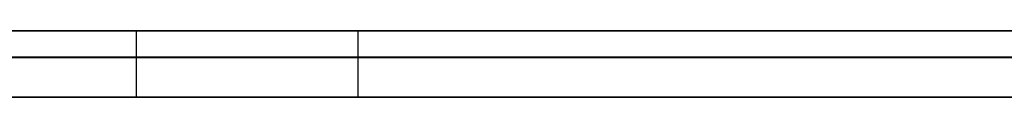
# Model space of a CAD drawing. Extents: x -2.05 to 2.05, y 0 to 2.3.
# Tile 46 of 74: x 1.238298 to 1.245703, y 2.219499 to 2.22. Entities that reach past the tile are written whole.
import ezdxf

# ---------------------------------------------------------------- set-up
doc = ezdxf.new("R2010")
doc.units = 0
doc.layers.get('0').update_dxf_attribs({"linetype": 'CONTINUOUS'})

# ---------------------------------------------------------------- blocks, each defined once
blk = doc.blocks.new('*U1')
at = {"extrusion": (0, 1, 0)}
for p, q in [((1.978, 2.2199991, -0.83), (-1.978, 2.2199991, -0.83)), ((-1.978, 2.2199991, 0.83), (1.978, 2.2199991, 0.83)), ((0.708, 2.2199991, -0.705), (1.628, 2.2199991, -0.705)), ((1.628, 2.2199991, -0.405), (0.708, 2.2199991, -0.405)), ((1.628, 2.2197991, -0.705), (0.708, 2.2197991, -0.705)), ((0.708, 2.2197991, -0.405), (1.628, 2.2197991, -0.405))]:
    blk.add_line(p, q, dxfattribs=at)
for p, q in [((1.978, 2.2199991, -0.83), (-1.978, 2.2199991, -0.83)), ((0.708, 2.2199991, -0.705), (1.628, 2.2199991, -0.705)), ((1.2391752, 2.2199991, -0.3001867), (1.2391752, 2.2194991, -0.3001867)), ((1.2391752, 2.2199991, -0.3001867), (1.2391752, 2.2194991, -0.3001867)), ((1.2408405, 2.2199991, -0.2228969), (1.2408405, 2.2194991, -0.2228969)), ((1.2408405, 2.2199991, -0.2228969), (1.2408405, 2.2194991, -0.2228969)), ((1.628, 2.2197991, -0.705), (0.708, 2.2197991, -0.705))]:
    blk.add_line(p, q)
at = {"extrusion": (0, 0, -1)}
for p, q in [((-1.978, 2.2199991, 0.83), (1.978, 2.2199991, 0.83)), ((1.628, 2.2199991, -0.405), (0.708, 2.2199991, -0.405)), ((0.708, 2.2197991, -0.405), (1.628, 2.2197991, -0.405))]:
    blk.add_line(p, q, dxfattribs=at)
for points in [[(1.23815, 2.22, -0.316786), (1.23835, 2.22, -0.31672), (1.23854, 2.22, -0.316654), (1.23874, 2.22, -0.316587), (1.23893, 2.22, -0.31652), (1.23912, 2.22, -0.316452), (1.23931, 2.22, -0.316384), (1.2395, 2.22, -0.316316), (1.23969, 2.22, -0.316247), (1.23988, 2.22, -0.316178), (1.24007, 2.22, -0.316108), (1.24026, 2.22, -0.316038), (1.24045, 2.22, -0.315968), (1.24063, 2.22, -0.315897), (1.24082, 2.22, -0.315825), (1.241, 2.22, -0.315754), (1.24119, 2.22, -0.315682), (1.24137, 2.22, -0.315609), (1.24155, 2.22, -0.315536), (1.24174, 2.22, -0.315463), (1.24192, 2.22, -0.315389), (1.2421, 2.22, -0.315315), (1.24228, 2.22, -0.31524), (1.24246, 2.22, -0.315165), (1.24264, 2.22, -0.31509), (1.24281, 2.22, -0.315014), (1.24299, 2.22, -0.314938), (1.24317, 2.22, -0.314861), (1.24334, 2.22, -0.314784), (1.24352, 2.22, -0.314707), (1.24369, 2.22, -0.314629), (1.24387, 2.22, -0.314551), (1.24404, 2.22, -0.314472), (1.24421, 2.22, -0.314393), (1.24438, 2.22, -0.314314), (1.24456, 2.22, -0.314234), (1.24473, 2.22, -0.314154), (1.2449, 2.22, -0.314073), (1.24506, 2.22, -0.313992), (1.24523, 2.22, -0.31391), (1.2454, 2.22, -0.313828), (1.24557, 2.22, -0.313746), (1.24573, 2.22, -0.313663)], [(1.23815, 2.22, -0.316786), (1.23835, 2.22, -0.31672), (1.23854, 2.22, -0.316654), (1.23874, 2.22, -0.316587), (1.23893, 2.22, -0.31652), (1.23912, 2.22, -0.316452), (1.23931, 2.22, -0.316384), (1.2395, 2.22, -0.316316), (1.23969, 2.22, -0.316247), (1.23988, 2.22, -0.316178), (1.24007, 2.22, -0.316108), (1.24026, 2.22, -0.316038), (1.24045, 2.22, -0.315968), (1.24063, 2.22, -0.315897), (1.24082, 2.22, -0.315825), (1.241, 2.22, -0.315754), (1.24119, 2.22, -0.315682), (1.24137, 2.22, -0.315609), (1.24155, 2.22, -0.315536), (1.24174, 2.22, -0.315463), (1.24192, 2.22, -0.315389), (1.2421, 2.22, -0.315315), (1.24228, 2.22, -0.31524), (1.24246, 2.22, -0.315165), (1.24264, 2.22, -0.31509), (1.24281, 2.22, -0.315014), (1.24299, 2.22, -0.314938), (1.24317, 2.22, -0.314861), (1.24334, 2.22, -0.314784), (1.24352, 2.22, -0.314707), (1.24369, 2.22, -0.314629), (1.24387, 2.22, -0.314551), (1.24404, 2.22, -0.314472), (1.24421, 2.22, -0.314393), (1.24438, 2.22, -0.314314), (1.24456, 2.22, -0.314234), (1.24473, 2.22, -0.314154), (1.2449, 2.22, -0.314073), (1.24506, 2.22, -0.313992), (1.24523, 2.22, -0.31391), (1.2454, 2.22, -0.313828), (1.24557, 2.22, -0.313746), (1.24573, 2.22, -0.313663)], [(1.24574, 2.22, -0.208741), (1.24556, 2.22, -0.208647), (1.24538, 2.22, -0.208554), (1.24519, 2.22, -0.208461), (1.24501, 2.22, -0.208369), (1.24483, 2.22, -0.208278), (1.24465, 2.22, -0.208187), (1.24446, 2.22, -0.208097), (1.24428, 2.22, -0.208007), (1.2441, 2.22, -0.207918), (1.24391, 2.22, -0.20783), (1.24373, 2.22, -0.207742), (1.24354, 2.22, -0.207655), (1.24336, 2.22, -0.207569), (1.24317, 2.22, -0.207483), (1.24298, 2.22, -0.207398), (1.2428, 2.22, -0.207313), (1.24261, 2.22, -0.207229), (1.24242, 2.22, -0.207146), (1.24223, 2.22, -0.207063), (1.24205, 2.22, -0.206981), (1.24186, 2.22, -0.2069), (1.24167, 2.22, -0.206819), (1.24148, 2.22, -0.206739), (1.24129, 2.22, -0.206659), (1.2411, 2.22, -0.20658), (1.24091, 2.22, -0.206502), (1.24071, 2.22, -0.206424), (1.24052, 2.22, -0.206347), (1.24033, 2.22, -0.206271), (1.24014, 2.22, -0.206195), (1.23995, 2.22, -0.20612), (1.23975, 2.22, -0.206045), (1.23956, 2.22, -0.205971), (1.23936, 2.22, -0.205898), (1.23917, 2.22, -0.205825), (1.23897, 2.22, -0.205753), (1.23878, 2.22, -0.205681), (1.23858, 2.22, -0.20561), (1.23839, 2.22, -0.20554), (1.23819, 2.22, -0.205471)], [(1.24574, 2.22, -0.208741), (1.24556, 2.22, -0.208647), (1.24538, 2.22, -0.208554), (1.24519, 2.22, -0.208461), (1.24501, 2.22, -0.208369), (1.24483, 2.22, -0.208278), (1.24465, 2.22, -0.208187), (1.24446, 2.22, -0.208097), (1.24428, 2.22, -0.208007), (1.2441, 2.22, -0.207918), (1.24391, 2.22, -0.20783), (1.24373, 2.22, -0.207742), (1.24354, 2.22, -0.207655), (1.24336, 2.22, -0.207569), (1.24317, 2.22, -0.207483), (1.24298, 2.22, -0.207398), (1.2428, 2.22, -0.207313), (1.24261, 2.22, -0.207229), (1.24242, 2.22, -0.207146), (1.24223, 2.22, -0.207063), (1.24205, 2.22, -0.206981), (1.24186, 2.22, -0.2069), (1.24167, 2.22, -0.206819), (1.24148, 2.22, -0.206739), (1.24129, 2.22, -0.206659), (1.2411, 2.22, -0.20658), (1.24091, 2.22, -0.206502), (1.24071, 2.22, -0.206424), (1.24052, 2.22, -0.206347), (1.24033, 2.22, -0.206271), (1.24014, 2.22, -0.206195), (1.23995, 2.22, -0.20612), (1.23975, 2.22, -0.206045), (1.23956, 2.22, -0.205971), (1.23936, 2.22, -0.205898), (1.23917, 2.22, -0.205825), (1.23897, 2.22, -0.205753), (1.23878, 2.22, -0.205681), (1.23858, 2.22, -0.20561), (1.23839, 2.22, -0.20554), (1.23819, 2.22, -0.205471)], [(1.23825, 2.22, -0.221351), (1.2384, 2.22, -0.221437), (1.23856, 2.22, -0.221523), (1.23871, 2.22, -0.22161), (1.23887, 2.22, -0.221698), (1.23902, 2.22, -0.221786), (1.23917, 2.22, -0.221875), (1.23933, 2.22, -0.221965), (1.23948, 2.22, -0.222055), (1.23963, 2.22, -0.222146), (1.23978, 2.22, -0.222238), (1.23994, 2.22, -0.22233), (1.24009, 2.22, -0.222423), (1.24024, 2.22, -0.222516), (1.24039, 2.22, -0.222611), (1.24054, 2.22, -0.222705), (1.24069, 2.22, -0.222801), (1.24084, 2.22, -0.222897)], [(1.23918, 2.22, -0.300187), (1.23903, 2.22, -0.300271), (1.23888, 2.22, -0.300354), (1.23873, 2.22, -0.300437), (1.23858, 2.22, -0.300519), (1.23843, 2.22, -0.300601), (1.23829, 2.22, -0.300682)], [(1.23918, 2.22, -0.300187), (1.23903, 2.22, -0.300271), (1.23888, 2.22, -0.300354), (1.23873, 2.22, -0.300437), (1.23858, 2.22, -0.300519), (1.23843, 2.22, -0.300601), (1.23829, 2.22, -0.300682)], [(1.23825, 2.22, -0.221351), (1.2384, 2.22, -0.221437), (1.23856, 2.22, -0.221523), (1.23871, 2.22, -0.22161), (1.23887, 2.22, -0.221698), (1.23902, 2.22, -0.221786), (1.23917, 2.22, -0.221875), (1.23933, 2.22, -0.221965), (1.23948, 2.22, -0.222055), (1.23963, 2.22, -0.222146), (1.23978, 2.22, -0.222238), (1.23994, 2.22, -0.22233), (1.24009, 2.22, -0.222423), (1.24024, 2.22, -0.222516), (1.24039, 2.22, -0.222611), (1.24054, 2.22, -0.222705), (1.24069, 2.22, -0.222801), (1.24084, 2.22, -0.222897)], [(1.24586, 2.22, -0.295399), (1.2457, 2.22, -0.295548), (1.24553, 2.22, -0.295696), (1.24536, 2.22, -0.295842), (1.24519, 2.22, -0.295988), (1.24502, 2.22, -0.296133), (1.24485, 2.22, -0.296277), (1.24467, 2.22, -0.296421), (1.2445, 2.22, -0.296563), (1.24432, 2.22, -0.296705), (1.24415, 2.22, -0.296845), (1.24397, 2.22, -0.296985), (1.24379, 2.22, -0.297124), (1.24361, 2.22, -0.297261), (1.24343, 2.22, -0.297398), (1.24325, 2.22, -0.297534), (1.24306, 2.22, -0.29767), (1.24288, 2.22, -0.297804), (1.24269, 2.22, -0.297937), (1.24251, 2.22, -0.29807), (1.24232, 2.22, -0.298202), (1.24213, 2.22, -0.298332), (1.24194, 2.22, -0.298462), (1.24175, 2.22, -0.298591), (1.24156, 2.22, -0.298719), (1.24137, 2.22, -0.298846), (1.24117, 2.22, -0.298973), (1.24098, 2.22, -0.299098), (1.24078, 2.22, -0.299223), (1.24058, 2.22, -0.299346), (1.24039, 2.22, -0.299469), (1.24019, 2.22, -0.299591), (1.23999, 2.22, -0.299712), (1.23979, 2.22, -0.299832), (1.23958, 2.22, -0.299951), (1.23938, 2.22, -0.300069), (1.23918, 2.22, -0.300187)], [(1.24586, 2.22, -0.295399), (1.2457, 2.22, -0.295548), (1.24553, 2.22, -0.295696), (1.24536, 2.22, -0.295842), (1.24519, 2.22, -0.295988), (1.24502, 2.22, -0.296133), (1.24485, 2.22, -0.296277), (1.24467, 2.22, -0.296421), (1.2445, 2.22, -0.296563), (1.24432, 2.22, -0.296705), (1.24415, 2.22, -0.296845), (1.24397, 2.22, -0.296985), (1.24379, 2.22, -0.297124), (1.24361, 2.22, -0.297261), (1.24343, 2.22, -0.297398), (1.24325, 2.22, -0.297534), (1.24306, 2.22, -0.29767), (1.24288, 2.22, -0.297804), (1.24269, 2.22, -0.297937), (1.24251, 2.22, -0.29807), (1.24232, 2.22, -0.298202), (1.24213, 2.22, -0.298332), (1.24194, 2.22, -0.298462), (1.24175, 2.22, -0.298591), (1.24156, 2.22, -0.298719), (1.24137, 2.22, -0.298846), (1.24117, 2.22, -0.298973), (1.24098, 2.22, -0.299098), (1.24078, 2.22, -0.299223), (1.24058, 2.22, -0.299346), (1.24039, 2.22, -0.299469), (1.24019, 2.22, -0.299591), (1.23999, 2.22, -0.299712), (1.23979, 2.22, -0.299832), (1.23958, 2.22, -0.299951), (1.23938, 2.22, -0.300069), (1.23918, 2.22, -0.300187)], [(1.24084, 2.22, -0.222897), (1.24103, 2.22, -0.223018), (1.24122, 2.22, -0.223141), (1.2414, 2.22, -0.223264), (1.24159, 2.22, -0.223387), (1.24177, 2.22, -0.223512), (1.24195, 2.22, -0.223637), (1.24214, 2.22, -0.223763), (1.24232, 2.22, -0.22389), (1.2425, 2.22, -0.224018), (1.24268, 2.22, -0.224146), (1.24286, 2.22, -0.224275), (1.24303, 2.22, -0.224405), (1.24321, 2.22, -0.224536), (1.24338, 2.22, -0.224667), (1.24356, 2.22, -0.224799), (1.24373, 2.22, -0.224933), (1.2439, 2.22, -0.225066), (1.24408, 2.22, -0.225201), (1.24425, 2.22, -0.225336), (1.24442, 2.22, -0.225472), (1.24458, 2.22, -0.225609), (1.24475, 2.22, -0.225747), (1.24492, 2.22, -0.225885), (1.24508, 2.22, -0.226025), (1.24525, 2.22, -0.226165), (1.24541, 2.22, -0.226305), (1.24557, 2.22, -0.226447), (1.24573, 2.22, -0.226589)], [(1.24084, 2.22, -0.222897), (1.24103, 2.22, -0.223018), (1.24122, 2.22, -0.223141), (1.2414, 2.22, -0.223264), (1.24159, 2.22, -0.223387), (1.24177, 2.22, -0.223512), (1.24195, 2.22, -0.223637), (1.24214, 2.22, -0.223763), (1.24232, 2.22, -0.22389), (1.2425, 2.22, -0.224018), (1.24268, 2.22, -0.224146), (1.24286, 2.22, -0.224275), (1.24303, 2.22, -0.224405), (1.24321, 2.22, -0.224536), (1.24338, 2.22, -0.224667), (1.24356, 2.22, -0.224799), (1.24373, 2.22, -0.224933), (1.2439, 2.22, -0.225066), (1.24408, 2.22, -0.225201), (1.24425, 2.22, -0.225336), (1.24442, 2.22, -0.225472), (1.24458, 2.22, -0.225609), (1.24475, 2.22, -0.225747), (1.24492, 2.22, -0.225885), (1.24508, 2.22, -0.226025), (1.24525, 2.22, -0.226165), (1.24541, 2.22, -0.226305), (1.24557, 2.22, -0.226447), (1.24573, 2.22, -0.226589)], [(1.24571, 2.2198, -0.49075), (1.24535, 2.2198, -0.49086), (1.24499, 2.2198, -0.490972), (1.24463, 2.2198, -0.491087), (1.24428, 2.2198, -0.491204), (1.24392, 2.2198, -0.491324), (1.24357, 2.2198, -0.491446), (1.24322, 2.2198, -0.491571), (1.24287, 2.2198, -0.491699), (1.24253, 2.2198, -0.491829), (1.24218, 2.2198, -0.491962), (1.24184, 2.2198, -0.492097), (1.2415, 2.2198, -0.492235), (1.24117, 2.2198, -0.492376), (1.24083, 2.2198, -0.492519), (1.2405, 2.2198, -0.492664), (1.24017, 2.2198, -0.492813), (1.23984, 2.2198, -0.492963), (1.23951, 2.2198, -0.493117), (1.23918, 2.2198, -0.493273), (1.23886, 2.2198, -0.493431), (1.23854, 2.2198, -0.493592), (1.23822, 2.2198, -0.493756)], [(1.24571, 2.2198, -0.49075), (1.24535, 2.2198, -0.49086), (1.24499, 2.2198, -0.490972), (1.24463, 2.2198, -0.491087), (1.24428, 2.2198, -0.491204), (1.24392, 2.2198, -0.491324), (1.24357, 2.2198, -0.491446), (1.24322, 2.2198, -0.491571), (1.24287, 2.2198, -0.491699), (1.24253, 2.2198, -0.491829), (1.24218, 2.2198, -0.491962), (1.24184, 2.2198, -0.492097), (1.2415, 2.2198, -0.492235), (1.24117, 2.2198, -0.492376), (1.24083, 2.2198, -0.492519), (1.2405, 2.2198, -0.492664), (1.24017, 2.2198, -0.492813), (1.23984, 2.2198, -0.492963), (1.23951, 2.2198, -0.493117), (1.23918, 2.2198, -0.493273), (1.23886, 2.2198, -0.493431), (1.23854, 2.2198, -0.493592), (1.23822, 2.2198, -0.493756)], [(1.23829, 2.2198, -0.516061), (1.23842, 2.2198, -0.51583), (1.23855, 2.2198, -0.515601), (1.23868, 2.2198, -0.515373), (1.23881, 2.2198, -0.515148), (1.23894, 2.2198, -0.514924), (1.23908, 2.2198, -0.514701), (1.23922, 2.2198, -0.514481), (1.23935, 2.2198, -0.514262), (1.23949, 2.2198, -0.514044), (1.23964, 2.2198, -0.513829), (1.23978, 2.2198, -0.513615), (1.23993, 2.2198, -0.513403), (1.24008, 2.2198, -0.513193), (1.24023, 2.2198, -0.512984), (1.24038, 2.2198, -0.512777), (1.24053, 2.2198, -0.512571), (1.24069, 2.2198, -0.512368), (1.24084, 2.2198, -0.512166), (1.241, 2.2198, -0.511965), (1.24116, 2.2198, -0.511767), (1.24132, 2.2198, -0.51157), (1.24149, 2.2198, -0.511375), (1.24165, 2.2198, -0.511181), (1.24182, 2.2198, -0.51099), (1.24199, 2.2198, -0.5108), (1.24216, 2.2198, -0.510611), (1.24234, 2.2198, -0.510425), (1.24251, 2.2198, -0.51024), (1.24269, 2.2198, -0.510057), (1.24287, 2.2198, -0.509876), (1.24305, 2.2198, -0.509697), (1.24323, 2.2198, -0.50952), (1.24341, 2.2198, -0.509345), (1.24359, 2.2198, -0.509172), (1.24378, 2.2198, -0.509001), (1.24396, 2.2198, -0.508832), (1.24415, 2.2198, -0.508665), (1.24434, 2.2198, -0.5085), (1.24453, 2.2198, -0.508337), (1.24472, 2.2198, -0.508175), (1.24492, 2.2198, -0.508016), (1.24511, 2.2198, -0.507859), (1.24531, 2.2198, -0.507703), (1.24551, 2.2198, -0.50755), (1.24571, 2.2198, -0.507398)], [(1.24582, 2.2198, -0.578568), (1.24569, 2.2198, -0.578374), (1.24556, 2.2198, -0.578179), (1.24544, 2.2198, -0.577983), (1.24531, 2.2198, -0.577787), (1.24519, 2.2198, -0.57759), (1.24506, 2.2198, -0.577393), (1.24494, 2.2198, -0.577195), (1.24482, 2.2198, -0.576996), (1.24469, 2.2198, -0.576797), (1.24457, 2.2198, -0.576597), (1.24445, 2.2198, -0.576397), (1.24433, 2.2198, -0.576195), (1.24421, 2.2198, -0.575994), (1.24409, 2.2198, -0.575792), (1.24398, 2.2198, -0.575589), (1.24386, 2.2198, -0.575385), (1.24374, 2.2198, -0.575181), (1.24363, 2.2198, -0.574976), (1.24351, 2.2198, -0.574771), (1.2434, 2.2198, -0.574565), (1.24328, 2.2198, -0.574358), (1.24317, 2.2198, -0.574151), (1.24306, 2.2198, -0.573943), (1.24294, 2.2198, -0.573735), (1.24283, 2.2198, -0.573526), (1.24272, 2.2198, -0.573316), (1.24261, 2.2198, -0.573106), (1.2425, 2.2198, -0.572895), (1.24239, 2.2198, -0.572684), (1.24228, 2.2198, -0.572471), (1.24218, 2.2198, -0.572259), (1.24207, 2.2198, -0.572045), (1.24196, 2.2198, -0.571832), (1.24186, 2.2198, -0.571617), (1.24175, 2.2198, -0.571402), (1.24165, 2.2198, -0.571186), (1.24155, 2.2198, -0.57097), (1.24144, 2.2198, -0.570753), (1.24134, 2.2198, -0.570535), (1.24124, 2.2198, -0.570317), (1.24114, 2.2198, -0.570098), (1.24104, 2.2198, -0.569879), (1.24094, 2.2198, -0.569659), (1.24084, 2.2198, -0.569438), (1.24074, 2.2198, -0.569217), (1.24064, 2.2198, -0.568995), (1.24055, 2.2198, -0.568772), (1.24045, 2.2198, -0.568549), (1.24035, 2.2198, -0.568325), (1.24026, 2.2198, -0.568101), (1.24016, 2.2198, -0.567876), (1.24007, 2.2198, -0.567651), (1.23998, 2.2198, -0.567424), (1.23988, 2.2198, -0.567198), (1.23979, 2.2198, -0.56697), (1.2397, 2.2198, -0.566742), (1.23961, 2.2198, -0.566514), (1.23952, 2.2198, -0.566284), (1.23943, 2.2198, -0.566054), (1.23934, 2.2198, -0.565824), (1.23926, 2.2198, -0.565593), (1.23917, 2.2198, -0.565361), (1.23908, 2.2198, -0.565129), (1.239, 2.2198, -0.564896), (1.23891, 2.2198, -0.564662), (1.23883, 2.2198, -0.564428), (1.23874, 2.2198, -0.564194), (1.23866, 2.2198, -0.563958), (1.23858, 2.2198, -0.563722), (1.23849, 2.2198, -0.563486), (1.23841, 2.2198, -0.563248), (1.23833, 2.2198, -0.563011), (1.23825, 2.2198, -0.562772)], [(1.24582, 2.2198, -0.578568), (1.24569, 2.2198, -0.578374), (1.24556, 2.2198, -0.578179), (1.24544, 2.2198, -0.577983), (1.24531, 2.2198, -0.577787), (1.24519, 2.2198, -0.57759), (1.24506, 2.2198, -0.577393), (1.24494, 2.2198, -0.577195), (1.24482, 2.2198, -0.576996), (1.24469, 2.2198, -0.576797), (1.24457, 2.2198, -0.576597), (1.24445, 2.2198, -0.576397), (1.24433, 2.2198, -0.576195), (1.24421, 2.2198, -0.575994), (1.24409, 2.2198, -0.575792), (1.24398, 2.2198, -0.575589), (1.24386, 2.2198, -0.575385), (1.24374, 2.2198, -0.575181), (1.24363, 2.2198, -0.574976), (1.24351, 2.2198, -0.574771), (1.2434, 2.2198, -0.574565), (1.24328, 2.2198, -0.574358), (1.24317, 2.2198, -0.574151), (1.24306, 2.2198, -0.573943), (1.24294, 2.2198, -0.573735), (1.24283, 2.2198, -0.573526), (1.24272, 2.2198, -0.573316), (1.24261, 2.2198, -0.573106), (1.2425, 2.2198, -0.572895), (1.24239, 2.2198, -0.572684), (1.24228, 2.2198, -0.572471), (1.24218, 2.2198, -0.572259), (1.24207, 2.2198, -0.572045), (1.24196, 2.2198, -0.571832), (1.24186, 2.2198, -0.571617), (1.24175, 2.2198, -0.571402), (1.24165, 2.2198, -0.571186), (1.24155, 2.2198, -0.57097), (1.24144, 2.2198, -0.570753), (1.24134, 2.2198, -0.570535), (1.24124, 2.2198, -0.570317), (1.24114, 2.2198, -0.570098), (1.24104, 2.2198, -0.569879), (1.24094, 2.2198, -0.569659), (1.24084, 2.2198, -0.569438), (1.24074, 2.2198, -0.569217), (1.24064, 2.2198, -0.568995), (1.24055, 2.2198, -0.568772), (1.24045, 2.2198, -0.568549), (1.24035, 2.2198, -0.568325), (1.24026, 2.2198, -0.568101), (1.24016, 2.2198, -0.567876), (1.24007, 2.2198, -0.567651), (1.23998, 2.2198, -0.567424), (1.23988, 2.2198, -0.567198), (1.23979, 2.2198, -0.56697), (1.2397, 2.2198, -0.566742), (1.23961, 2.2198, -0.566514), (1.23952, 2.2198, -0.566284), (1.23943, 2.2198, -0.566054), (1.23934, 2.2198, -0.565824), (1.23926, 2.2198, -0.565593), (1.23917, 2.2198, -0.565361), (1.23908, 2.2198, -0.565129), (1.239, 2.2198, -0.564896), (1.23891, 2.2198, -0.564662), (1.23883, 2.2198, -0.564428), (1.23874, 2.2198, -0.564194), (1.23866, 2.2198, -0.563958), (1.23858, 2.2198, -0.563722), (1.23849, 2.2198, -0.563486), (1.23841, 2.2198, -0.563248), (1.23833, 2.2198, -0.563011), (1.23825, 2.2198, -0.562772)], [(1.23829, 2.2198, -0.516061), (1.23842, 2.2198, -0.51583), (1.23855, 2.2198, -0.515601), (1.23868, 2.2198, -0.515373), (1.23881, 2.2198, -0.515148), (1.23894, 2.2198, -0.514924), (1.23908, 2.2198, -0.514701), (1.23922, 2.2198, -0.514481), (1.23935, 2.2198, -0.514262), (1.23949, 2.2198, -0.514044), (1.23964, 2.2198, -0.513829), (1.23978, 2.2198, -0.513615), (1.23993, 2.2198, -0.513403), (1.24008, 2.2198, -0.513193), (1.24023, 2.2198, -0.512984), (1.24038, 2.2198, -0.512777), (1.24053, 2.2198, -0.512571), (1.24069, 2.2198, -0.512368), (1.24084, 2.2198, -0.512166), (1.241, 2.2198, -0.511965), (1.24116, 2.2198, -0.511767), (1.24132, 2.2198, -0.51157), (1.24149, 2.2198, -0.511375), (1.24165, 2.2198, -0.511181), (1.24182, 2.2198, -0.51099), (1.24199, 2.2198, -0.5108), (1.24216, 2.2198, -0.510611), (1.24234, 2.2198, -0.510425), (1.24251, 2.2198, -0.51024), (1.24269, 2.2198, -0.510057), (1.24287, 2.2198, -0.509876), (1.24305, 2.2198, -0.509697), (1.24323, 2.2198, -0.50952), (1.24341, 2.2198, -0.509345), (1.24359, 2.2198, -0.509172), (1.24378, 2.2198, -0.509001), (1.24396, 2.2198, -0.508832), (1.24415, 2.2198, -0.508665), (1.24434, 2.2198, -0.5085), (1.24453, 2.2198, -0.508337), (1.24472, 2.2198, -0.508175), (1.24492, 2.2198, -0.508016), (1.24511, 2.2198, -0.507859), (1.24531, 2.2198, -0.507703), (1.24551, 2.2198, -0.50755), (1.24571, 2.2198, -0.507398)], [(1.23822, 2.2198, -0.592407), (1.23841, 2.2198, -0.592621), (1.23861, 2.2198, -0.592834), (1.23881, 2.2198, -0.593046), (1.23901, 2.2198, -0.593258), (1.23921, 2.2198, -0.593468), (1.23941, 2.2198, -0.593677), (1.23961, 2.2198, -0.593886), (1.23981, 2.2198, -0.594093), (1.24002, 2.2198, -0.5943), (1.24022, 2.2198, -0.594505), (1.24043, 2.2198, -0.59471), (1.24064, 2.2198, -0.594913), (1.24084, 2.2198, -0.595116), (1.24105, 2.2198, -0.595318), (1.24126, 2.2198, -0.595519), (1.24147, 2.2198, -0.595719), (1.24168, 2.2198, -0.595918), (1.2419, 2.2198, -0.596116), (1.24211, 2.2198, -0.596313), (1.24232, 2.2198, -0.596509), (1.24254, 2.2198, -0.596705), (1.24276, 2.2198, -0.596899), (1.24297, 2.2198, -0.597093), (1.24319, 2.2198, -0.597285), (1.24341, 2.2198, -0.597477), (1.24363, 2.2198, -0.597667), (1.24385, 2.2198, -0.597857), (1.24407, 2.2198, -0.598046), (1.2443, 2.2198, -0.598233), (1.24452, 2.2198, -0.59842), (1.24475, 2.2198, -0.598606), (1.24497, 2.2198, -0.598791), (1.2452, 2.2198, -0.598975), (1.24543, 2.2198, -0.599159), (1.24565, 2.2198, -0.599341), (1.24588, 2.2198, -0.599522)], [(1.23822, 2.2198, -0.592407), (1.23841, 2.2198, -0.592621), (1.23861, 2.2198, -0.592834), (1.23881, 2.2198, -0.593046), (1.23901, 2.2198, -0.593258), (1.23921, 2.2198, -0.593468), (1.23941, 2.2198, -0.593677), (1.23961, 2.2198, -0.593886), (1.23981, 2.2198, -0.594093), (1.24002, 2.2198, -0.5943), (1.24022, 2.2198, -0.594505), (1.24043, 2.2198, -0.59471), (1.24064, 2.2198, -0.594913), (1.24084, 2.2198, -0.595116), (1.24105, 2.2198, -0.595318), (1.24126, 2.2198, -0.595519), (1.24147, 2.2198, -0.595719), (1.24168, 2.2198, -0.595918), (1.2419, 2.2198, -0.596116), (1.24211, 2.2198, -0.596313), (1.24232, 2.2198, -0.596509), (1.24254, 2.2198, -0.596705), (1.24276, 2.2198, -0.596899), (1.24297, 2.2198, -0.597093), (1.24319, 2.2198, -0.597285), (1.24341, 2.2198, -0.597477), (1.24363, 2.2198, -0.597667), (1.24385, 2.2198, -0.597857), (1.24407, 2.2198, -0.598046), (1.2443, 2.2198, -0.598233), (1.24452, 2.2198, -0.59842), (1.24475, 2.2198, -0.598606), (1.24497, 2.2198, -0.598791), (1.2452, 2.2198, -0.598975), (1.24543, 2.2198, -0.599159), (1.24565, 2.2198, -0.599341), (1.24588, 2.2198, -0.599522)], [(1.24581, 2.2195, -0.313627), (1.24556, 2.2195, -0.313751), (1.24531, 2.2195, -0.313875), (1.24505, 2.2195, -0.313997), (1.2448, 2.2195, -0.314119), (1.24454, 2.2195, -0.31424), (1.24428, 2.2195, -0.31436), (1.24403, 2.2195, -0.314479), (1.24376, 2.2195, -0.314597), (1.2435, 2.2195, -0.314714), (1.24324, 2.2195, -0.31483), (1.24297, 2.2195, -0.314946), (1.24271, 2.2195, -0.31506), (1.24244, 2.2195, -0.315174), (1.24217, 2.2195, -0.315286), (1.2419, 2.2195, -0.315398), (1.24162, 2.2195, -0.315508), (1.24135, 2.2195, -0.315618), (1.24107, 2.2195, -0.315727), (1.24079, 2.2195, -0.315835), (1.24051, 2.2195, -0.315942), (1.24023, 2.2195, -0.316048), (1.23995, 2.2195, -0.316153), (1.23966, 2.2195, -0.316257), (1.23938, 2.2195, -0.316361), (1.23909, 2.2195, -0.316463), (1.2388, 2.2195, -0.316564), (1.23851, 2.2195, -0.316665), (1.23822, 2.2195, -0.316765)], [(1.24581, 2.2195, -0.313627), (1.24556, 2.2195, -0.313751), (1.24531, 2.2195, -0.313875), (1.24505, 2.2195, -0.313997), (1.2448, 2.2195, -0.314119), (1.24454, 2.2195, -0.31424), (1.24428, 2.2195, -0.31436), (1.24403, 2.2195, -0.314479), (1.24376, 2.2195, -0.314597), (1.2435, 2.2195, -0.314714), (1.24324, 2.2195, -0.31483), (1.24297, 2.2195, -0.314946), (1.24271, 2.2195, -0.31506), (1.24244, 2.2195, -0.315174), (1.24217, 2.2195, -0.315286), (1.2419, 2.2195, -0.315398), (1.24162, 2.2195, -0.315508), (1.24135, 2.2195, -0.315618), (1.24107, 2.2195, -0.315727), (1.24079, 2.2195, -0.315835), (1.24051, 2.2195, -0.315942), (1.24023, 2.2195, -0.316048), (1.23995, 2.2195, -0.316153), (1.23966, 2.2195, -0.316257), (1.23938, 2.2195, -0.316361), (1.23909, 2.2195, -0.316463), (1.2388, 2.2195, -0.316564), (1.23851, 2.2195, -0.316665), (1.23822, 2.2195, -0.316765)], [(1.23816, 2.2195, -0.20546), (1.23846, 2.2195, -0.205565), (1.23875, 2.2195, -0.205671), (1.23904, 2.2195, -0.205778), (1.23934, 2.2195, -0.205887), (1.23963, 2.2195, -0.205998), (1.23992, 2.2195, -0.20611), (1.24021, 2.2195, -0.206223), (1.2405, 2.2195, -0.206337), (1.24079, 2.2195, -0.206453), (1.24107, 2.2195, -0.206571), (1.24136, 2.2195, -0.20669), (1.24165, 2.2195, -0.20681), (1.24193, 2.2195, -0.206932), (1.24221, 2.2195, -0.207055), (1.2425, 2.2195, -0.207179), (1.24278, 2.2195, -0.207305), (1.24306, 2.2195, -0.207433), (1.24334, 2.2195, -0.207561), (1.24362, 2.2195, -0.207691), (1.2439, 2.2195, -0.207823), (1.24417, 2.2195, -0.207956), (1.24445, 2.2195, -0.20809), (1.24473, 2.2195, -0.208226), (1.245, 2.2195, -0.208363), (1.24527, 2.2195, -0.208502), (1.24555, 2.2195, -0.208642), (1.24582, 2.2195, -0.208783)], [(1.23816, 2.2195, -0.20546), (1.23846, 2.2195, -0.205565), (1.23875, 2.2195, -0.205671), (1.23904, 2.2195, -0.205778), (1.23934, 2.2195, -0.205887), (1.23963, 2.2195, -0.205998), (1.23992, 2.2195, -0.20611), (1.24021, 2.2195, -0.206223), (1.2405, 2.2195, -0.206337), (1.24079, 2.2195, -0.206453), (1.24107, 2.2195, -0.206571), (1.24136, 2.2195, -0.20669), (1.24165, 2.2195, -0.20681), (1.24193, 2.2195, -0.206932), (1.24221, 2.2195, -0.207055), (1.2425, 2.2195, -0.207179), (1.24278, 2.2195, -0.207305), (1.24306, 2.2195, -0.207433), (1.24334, 2.2195, -0.207561), (1.24362, 2.2195, -0.207691), (1.2439, 2.2195, -0.207823), (1.24417, 2.2195, -0.207956), (1.24445, 2.2195, -0.20809), (1.24473, 2.2195, -0.208226), (1.245, 2.2195, -0.208363), (1.24527, 2.2195, -0.208502), (1.24555, 2.2195, -0.208642), (1.24582, 2.2195, -0.208783)], [(1.23809, 2.2195, -0.221262), (1.23832, 2.2195, -0.22139), (1.23855, 2.2195, -0.22152), (1.23878, 2.2195, -0.221651), (1.23902, 2.2195, -0.221783), (1.23925, 2.2195, -0.221918), (1.23948, 2.2195, -0.222053), (1.23971, 2.2195, -0.22219), (1.23993, 2.2195, -0.222329), (1.24016, 2.2195, -0.222468), (1.24039, 2.2195, -0.22261), (1.24061, 2.2195, -0.222753), (1.24084, 2.2195, -0.222897)], [(1.23918, 2.2195, -0.300187), (1.23895, 2.2195, -0.300313), (1.23873, 2.2195, -0.300437), (1.23851, 2.2195, -0.300561), (1.23828, 2.2195, -0.300683)], [(1.23918, 2.2195, -0.300187), (1.23895, 2.2195, -0.300313), (1.23873, 2.2195, -0.300437), (1.23851, 2.2195, -0.300561), (1.23828, 2.2195, -0.300683)], [(1.23809, 2.2195, -0.221262), (1.23832, 2.2195, -0.22139), (1.23855, 2.2195, -0.22152), (1.23878, 2.2195, -0.221651), (1.23902, 2.2195, -0.221783), (1.23925, 2.2195, -0.221918), (1.23948, 2.2195, -0.222053), (1.23971, 2.2195, -0.22219), (1.23993, 2.2195, -0.222329), (1.24016, 2.2195, -0.222468), (1.24039, 2.2195, -0.22261), (1.24061, 2.2195, -0.222753), (1.24084, 2.2195, -0.222897)], [(1.23801, 2.2195, -0.493867), (1.23849, 2.2195, -0.493619), (1.23897, 2.2195, -0.493377), (1.23946, 2.2195, -0.493141), (1.23995, 2.2195, -0.492911), (1.24045, 2.2195, -0.492686), (1.24095, 2.2195, -0.492468), (1.24146, 2.2195, -0.492255), (1.24197, 2.2195, -0.492048), (1.24248, 2.2195, -0.491847), (1.243, 2.2195, -0.491652), (1.24353, 2.2195, -0.491462), (1.24406, 2.2195, -0.491278), (1.24459, 2.2195, -0.491101), (1.24513, 2.2195, -0.490929), (1.24567, 2.2195, -0.490762), (1.24622, 2.2195, -0.490602)], [(1.23801, 2.2195, -0.493867), (1.23849, 2.2195, -0.493619), (1.23897, 2.2195, -0.493377), (1.23946, 2.2195, -0.493141), (1.23995, 2.2195, -0.492911), (1.24045, 2.2195, -0.492686), (1.24095, 2.2195, -0.492468), (1.24146, 2.2195, -0.492255), (1.24197, 2.2195, -0.492048), (1.24248, 2.2195, -0.491847), (1.243, 2.2195, -0.491652), (1.24353, 2.2195, -0.491462), (1.24406, 2.2195, -0.491278), (1.24459, 2.2195, -0.491101), (1.24513, 2.2195, -0.490929), (1.24567, 2.2195, -0.490762), (1.24622, 2.2195, -0.490602)], [(1.23813, 2.2195, -0.516369), (1.23832, 2.2195, -0.516019), (1.23851, 2.2195, -0.515673), (1.2387, 2.2195, -0.515331), (1.2389, 2.2195, -0.514992), (1.23911, 2.2195, -0.514658), (1.23931, 2.2195, -0.514327), (1.23952, 2.2195, -0.514), (1.23974, 2.2195, -0.513677), (1.23996, 2.2195, -0.513358), (1.24018, 2.2195, -0.513043), (1.24041, 2.2195, -0.512731), (1.24064, 2.2195, -0.512424), (1.24088, 2.2195, -0.51212), (1.24112, 2.2195, -0.51182), (1.24136, 2.2195, -0.511524), (1.24161, 2.2195, -0.511232), (1.24186, 2.2195, -0.510943), (1.24212, 2.2195, -0.510658), (1.24238, 2.2195, -0.510378), (1.24265, 2.2195, -0.510101), (1.24291, 2.2195, -0.50983), (1.24318, 2.2195, -0.509562), (1.24346, 2.2195, -0.509299), (1.24373, 2.2195, -0.50904), (1.24401, 2.2195, -0.508786), (1.2443, 2.2195, -0.508536), (1.24459, 2.2195, -0.508291), (1.24488, 2.2195, -0.50805), (1.24517, 2.2195, -0.507813), (1.24547, 2.2195, -0.507581), (1.24577, 2.2195, -0.507353)], [(1.24581, 2.2195, -0.578562), (1.24562, 2.2195, -0.578269), (1.24543, 2.2195, -0.577975), (1.24524, 2.2195, -0.57768), (1.24506, 2.2195, -0.577383), (1.24487, 2.2195, -0.577085), (1.24469, 2.2195, -0.576786), (1.24451, 2.2195, -0.576485), (1.24433, 2.2195, -0.576183), (1.24415, 2.2195, -0.575879), (1.24397, 2.2195, -0.575574), (1.24379, 2.2195, -0.575268), (1.24362, 2.2195, -0.57496), (1.24344, 2.2195, -0.574651), (1.24327, 2.2195, -0.57434), (1.2431, 2.2195, -0.574028), (1.24293, 2.2195, -0.573715), (1.24277, 2.2195, -0.5734), (1.2426, 2.2195, -0.573084), (1.24244, 2.2195, -0.572767), (1.24227, 2.2195, -0.572448), (1.24211, 2.2195, -0.572128), (1.24195, 2.2195, -0.571806), (1.24179, 2.2195, -0.571483), (1.24164, 2.2195, -0.571159), (1.24148, 2.2195, -0.570833), (1.24133, 2.2195, -0.570506), (1.24117, 2.2195, -0.570177), (1.24102, 2.2195, -0.569847), (1.24087, 2.2195, -0.569516), (1.24073, 2.2195, -0.569183), (1.24058, 2.2195, -0.568849), (1.24043, 2.2195, -0.568514), (1.24029, 2.2195, -0.568177), (1.24015, 2.2195, -0.567839), (1.24001, 2.2195, -0.567499), (1.23987, 2.2195, -0.567158), (1.23973, 2.2195, -0.566816), (1.23959, 2.2195, -0.566472), (1.23946, 2.2195, -0.566127), (1.23933, 2.2195, -0.56578), (1.23919, 2.2195, -0.565432), (1.23906, 2.2195, -0.565083), (1.23894, 2.2195, -0.564732), (1.23881, 2.2195, -0.56438), (1.23868, 2.2195, -0.564027), (1.23856, 2.2195, -0.563672), (1.23844, 2.2195, -0.563316), (1.23831, 2.2195, -0.562958), (1.23819, 2.2195, -0.562599)], [(1.24581, 2.2195, -0.578562), (1.24562, 2.2195, -0.578269), (1.24543, 2.2195, -0.577975), (1.24524, 2.2195, -0.57768), (1.24506, 2.2195, -0.577383), (1.24487, 2.2195, -0.577085), (1.24469, 2.2195, -0.576786), (1.24451, 2.2195, -0.576485), (1.24433, 2.2195, -0.576183), (1.24415, 2.2195, -0.575879), (1.24397, 2.2195, -0.575574), (1.24379, 2.2195, -0.575268), (1.24362, 2.2195, -0.57496), (1.24344, 2.2195, -0.574651), (1.24327, 2.2195, -0.57434), (1.2431, 2.2195, -0.574028), (1.24293, 2.2195, -0.573715), (1.24277, 2.2195, -0.5734), (1.2426, 2.2195, -0.573084), (1.24244, 2.2195, -0.572767), (1.24227, 2.2195, -0.572448), (1.24211, 2.2195, -0.572128), (1.24195, 2.2195, -0.571806), (1.24179, 2.2195, -0.571483), (1.24164, 2.2195, -0.571159), (1.24148, 2.2195, -0.570833), (1.24133, 2.2195, -0.570506), (1.24117, 2.2195, -0.570177), (1.24102, 2.2195, -0.569847), (1.24087, 2.2195, -0.569516), (1.24073, 2.2195, -0.569183), (1.24058, 2.2195, -0.568849), (1.24043, 2.2195, -0.568514), (1.24029, 2.2195, -0.568177), (1.24015, 2.2195, -0.567839), (1.24001, 2.2195, -0.567499), (1.23987, 2.2195, -0.567158), (1.23973, 2.2195, -0.566816), (1.23959, 2.2195, -0.566472), (1.23946, 2.2195, -0.566127), (1.23933, 2.2195, -0.56578), (1.23919, 2.2195, -0.565432), (1.23906, 2.2195, -0.565083), (1.23894, 2.2195, -0.564732), (1.23881, 2.2195, -0.56438), (1.23868, 2.2195, -0.564027), (1.23856, 2.2195, -0.563672), (1.23844, 2.2195, -0.563316), (1.23831, 2.2195, -0.562958), (1.23819, 2.2195, -0.562599)], [(1.23813, 2.2195, -0.516369), (1.23832, 2.2195, -0.516019), (1.23851, 2.2195, -0.515673), (1.2387, 2.2195, -0.515331), (1.2389, 2.2195, -0.514992), (1.23911, 2.2195, -0.514658), (1.23931, 2.2195, -0.514327), (1.23952, 2.2195, -0.514), (1.23974, 2.2195, -0.513677), (1.23996, 2.2195, -0.513358), (1.24018, 2.2195, -0.513043), (1.24041, 2.2195, -0.512731), (1.24064, 2.2195, -0.512424), (1.24088, 2.2195, -0.51212), (1.24112, 2.2195, -0.51182), (1.24136, 2.2195, -0.511524), (1.24161, 2.2195, -0.511232), (1.24186, 2.2195, -0.510943), (1.24212, 2.2195, -0.510658), (1.24238, 2.2195, -0.510378), (1.24265, 2.2195, -0.510101), (1.24291, 2.2195, -0.50983), (1.24318, 2.2195, -0.509562), (1.24346, 2.2195, -0.509299), (1.24373, 2.2195, -0.50904), (1.24401, 2.2195, -0.508786), (1.2443, 2.2195, -0.508536), (1.24459, 2.2195, -0.508291), (1.24488, 2.2195, -0.50805), (1.24517, 2.2195, -0.507813), (1.24547, 2.2195, -0.507581), (1.24577, 2.2195, -0.507353)], [(1.24591, 2.2195, -0.599545), (1.24557, 2.2195, -0.599272), (1.24522, 2.2195, -0.598997), (1.24488, 2.2195, -0.59872), (1.24455, 2.2195, -0.598441), (1.24421, 2.2195, -0.59816), (1.24387, 2.2195, -0.597876), (1.24354, 2.2195, -0.597591), (1.24321, 2.2195, -0.597303), (1.24288, 2.2195, -0.597013), (1.24256, 2.2195, -0.596722), (1.24223, 2.2195, -0.596428), (1.24191, 2.2195, -0.596132), (1.24159, 2.2195, -0.595833), (1.24128, 2.2195, -0.595533), (1.24096, 2.2195, -0.595231), (1.24065, 2.2195, -0.594926), (1.24034, 2.2195, -0.59462), (1.24003, 2.2195, -0.594311), (1.23972, 2.2195, -0.594), (1.23942, 2.2195, -0.593687), (1.23912, 2.2195, -0.593372), (1.23882, 2.2195, -0.593055), (1.23852, 2.2195, -0.592735), (1.23822, 2.2195, -0.592414)], [(1.24591, 2.2195, -0.599545), (1.24557, 2.2195, -0.599272), (1.24522, 2.2195, -0.598997), (1.24488, 2.2195, -0.59872), (1.24455, 2.2195, -0.598441), (1.24421, 2.2195, -0.59816), (1.24387, 2.2195, -0.597876), (1.24354, 2.2195, -0.597591), (1.24321, 2.2195, -0.597303), (1.24288, 2.2195, -0.597013), (1.24256, 2.2195, -0.596722), (1.24223, 2.2195, -0.596428), (1.24191, 2.2195, -0.596132), (1.24159, 2.2195, -0.595833), (1.24128, 2.2195, -0.595533), (1.24096, 2.2195, -0.595231), (1.24065, 2.2195, -0.594926), (1.24034, 2.2195, -0.59462), (1.24003, 2.2195, -0.594311), (1.23972, 2.2195, -0.594), (1.23942, 2.2195, -0.593687), (1.23912, 2.2195, -0.593372), (1.23882, 2.2195, -0.593055), (1.23852, 2.2195, -0.592735), (1.23822, 2.2195, -0.592414)], [(1.24588, 2.2195, -0.295385), (1.24563, 2.2195, -0.295609), (1.24537, 2.2195, -0.29583), (1.24512, 2.2195, -0.296049), (1.24486, 2.2195, -0.296266), (1.2446, 2.2195, -0.296481), (1.24434, 2.2195, -0.296695), (1.24407, 2.2195, -0.296906), (1.2438, 2.2195, -0.297115), (1.24353, 2.2195, -0.297322), (1.24326, 2.2195, -0.297527), (1.24298, 2.2195, -0.29773), (1.2427, 2.2195, -0.297931), (1.24242, 2.2195, -0.29813), (1.24214, 2.2195, -0.298327), (1.24185, 2.2195, -0.298522), (1.24157, 2.2195, -0.298715), (1.24128, 2.2195, -0.298906), (1.24098, 2.2195, -0.299095), (1.24069, 2.2195, -0.299282), (1.24039, 2.2195, -0.299467), (1.24009, 2.2195, -0.29965), (1.23979, 2.2195, -0.299831), (1.23948, 2.2195, -0.30001), (1.23918, 2.2195, -0.300187)], [(1.24588, 2.2195, -0.295385), (1.24563, 2.2195, -0.295609), (1.24537, 2.2195, -0.29583), (1.24512, 2.2195, -0.296049), (1.24486, 2.2195, -0.296266), (1.2446, 2.2195, -0.296481), (1.24434, 2.2195, -0.296695), (1.24407, 2.2195, -0.296906), (1.2438, 2.2195, -0.297115), (1.24353, 2.2195, -0.297322), (1.24326, 2.2195, -0.297527), (1.24298, 2.2195, -0.29773), (1.2427, 2.2195, -0.297931), (1.24242, 2.2195, -0.29813), (1.24214, 2.2195, -0.298327), (1.24185, 2.2195, -0.298522), (1.24157, 2.2195, -0.298715), (1.24128, 2.2195, -0.298906), (1.24098, 2.2195, -0.299095), (1.24069, 2.2195, -0.299282), (1.24039, 2.2195, -0.299467), (1.24009, 2.2195, -0.29965), (1.23979, 2.2195, -0.299831), (1.23948, 2.2195, -0.30001), (1.23918, 2.2195, -0.300187)], [(1.24084, 2.2195, -0.222897), (1.24112, 2.2195, -0.22308), (1.2414, 2.2195, -0.223264), (1.24168, 2.2195, -0.223451), (1.24196, 2.2195, -0.223639), (1.24223, 2.2195, -0.223829), (1.2425, 2.2195, -0.224021), (1.24277, 2.2195, -0.224214), (1.24304, 2.2195, -0.224409), (1.2433, 2.2195, -0.224606), (1.24357, 2.2195, -0.224805), (1.24383, 2.2195, -0.225005), (1.24408, 2.2195, -0.225207), (1.24434, 2.2195, -0.225411), (1.24459, 2.2195, -0.225617), (1.24484, 2.2195, -0.225824), (1.24509, 2.2195, -0.226033), (1.24534, 2.2195, -0.226244), (1.24558, 2.2195, -0.226457), (1.24583, 2.2195, -0.226671)], [(1.24084, 2.2195, -0.222897), (1.24112, 2.2195, -0.22308), (1.2414, 2.2195, -0.223264), (1.24168, 2.2195, -0.223451), (1.24196, 2.2195, -0.223639), (1.24223, 2.2195, -0.223829), (1.2425, 2.2195, -0.224021), (1.24277, 2.2195, -0.224214), (1.24304, 2.2195, -0.224409), (1.2433, 2.2195, -0.224606), (1.24357, 2.2195, -0.224805), (1.24383, 2.2195, -0.225005), (1.24408, 2.2195, -0.225207), (1.24434, 2.2195, -0.225411), (1.24459, 2.2195, -0.225617), (1.24484, 2.2195, -0.225824), (1.24509, 2.2195, -0.226033), (1.24534, 2.2195, -0.226244), (1.24558, 2.2195, -0.226457), (1.24583, 2.2195, -0.226671)]]:
    blk.add_polyline3d(points)

msp = doc.modelspace()

# ---------------------------------------------------------------- block references
msp.add_blockref('*U1', (0, 0))

doc.saveas('drawing.dxf')
